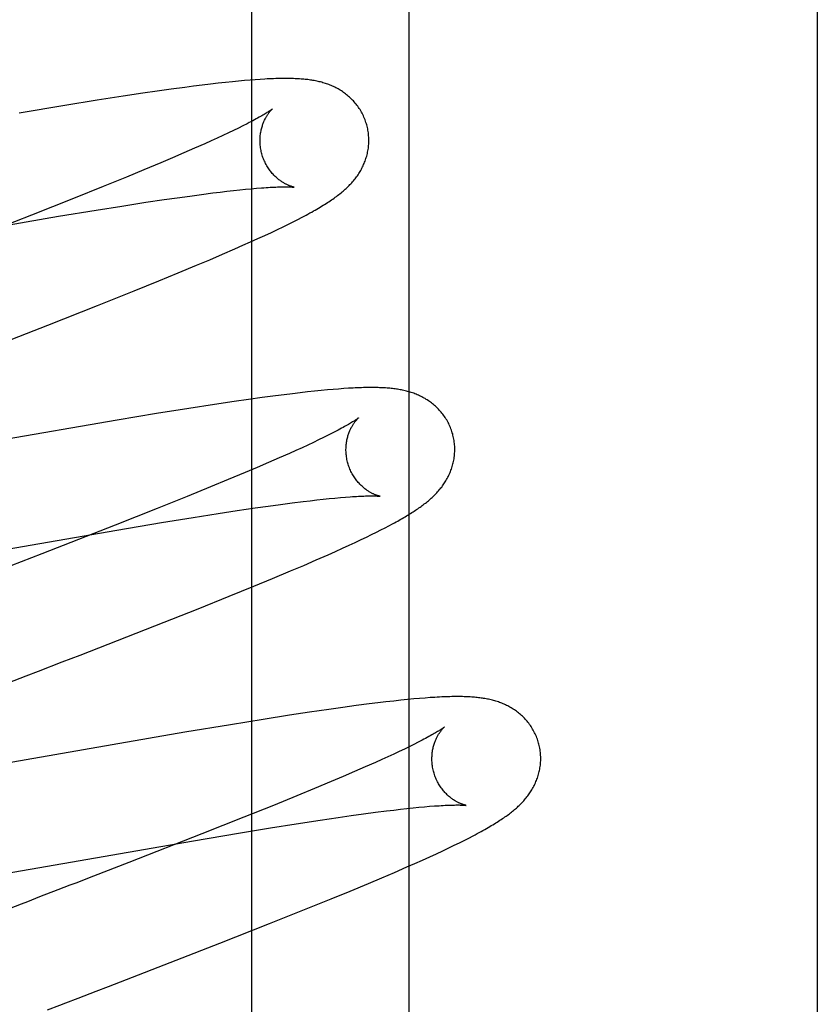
# Model space of a CAD drawing. Header units: inches. Extents: x 0 to 293, y 0 to 190.
# Tile 66 of 104: x 84.577 to 84.724, y 100.803 to 100.984. Entities that reach past the tile are written whole.
import ezdxf

# ---------------------------------------------------------------- set-up
doc = ezdxf.new("R2010")
doc.units = ezdxf.units.IN
doc.header["$LTSCALE"] = 16.12069
doc.header["$MEASUREMENT"] = 0
doc.linetypes.add('HIDDEN', pattern=[0.2, 0.1, -0.1])
doc.layers.add('DEFAULT_2', color=8, linetype='HIDDEN')
doc.layers.add('RIGHT_OR_MAIN_DOOR_ASSEMBLY', color=7, linetype='CONTINUOUS')

msp = doc.modelspace()

# ---------------------------------------------------------------- linework, layer by layer
at = {"layer": 'DEFAULT_2', "color": 8, "linetype": 'HIDDEN'}
for p, q in [((84.64877, 96.89508), (84.64877, 102.39559)), ((84.61743, 100.97255), (84.61627, 100.97244)), ((84.61852, 100.97265), (84.61743, 100.97255)), ((84.61953, 100.97274), (84.61852, 100.97265)), ((84.62049, 100.97281), (84.61953, 100.97274)), ((84.6214, 100.97287), (84.62049, 100.97281)), ((84.60505, 100.97107), (84.60248, 100.9707)), ((84.60752, 100.9714), (84.60505, 100.97107)), ((84.60913, 100.97161), (84.60752, 100.9714)), ((84.61072, 100.97181), (84.60913, 100.97161)), ((84.61225, 100.972), (84.61072, 100.97181)), ((84.61369, 100.97216), (84.61225, 100.972)), ((84.61503, 100.97231), (84.61369, 100.97216)), ((84.61627, 100.97244), (84.61503, 100.97231)), ((84.59143, 100.96903), (84.58546, 100.96806)), ((84.59618, 100.96977), (84.59143, 100.96903)), ((84.59984, 100.97032), (84.59618, 100.96977)), ((84.60248, 100.9707), (84.59984, 100.97032)), ((84.58546, 100.96806), (84.57709, 100.96667)), ((84.61738, 100.96393), (84.61649, 100.9635)), ((84.61821, 100.96434), (84.61738, 100.96393)), ((84.61898, 100.96473), (84.61821, 100.96434)), ((84.61348, 100.96208), (84.61237, 100.96157)), ((84.61454, 100.96257), (84.61348, 100.96208)), ((84.61555, 100.96305), (84.61454, 100.96257)), ((84.61649, 100.9635), (84.61555, 100.96305)), ((84.60934, 100.96022), (84.60737, 100.95936)), ((84.6112, 100.96104), (84.60934, 100.96022)), ((84.61237, 100.96157), (84.6112, 100.96104)), ((84.60529, 100.95846), (84.60311, 100.95754)), ((84.60737, 100.95936), (84.60529, 100.95846)), ((84.60311, 100.95754), (84.60003, 100.95625)), ((84.59679, 100.95491), (84.59251, 100.95317)), ((84.60003, 100.95625), (84.59679, 100.95491)), ((84.59251, 100.95317), (84.58707, 100.95098)), ((84.61763, 100.95257), (84.61871, 100.95268)), ((84.61871, 100.95268), (84.61974, 100.95278)), ((84.61974, 100.95278), (84.62071, 100.95286)), ((84.58707, 100.95098), (84.57935, 100.94792)), ((84.60375, 100.95078), (84.60615, 100.95112)), ((84.60615, 100.95112), (84.60845, 100.95144)), ((84.60845, 100.95144), (84.61063, 100.95173)), ((84.61063, 100.95173), (84.6127, 100.952)), ((84.6127, 100.952), (84.61402, 100.95216)), ((84.61402, 100.95216), (84.61528, 100.95231)), ((84.61528, 100.95231), (84.61648, 100.95245)), ((84.61648, 100.95245), (84.61763, 100.95257)), ((84.59127, 100.94884), (84.59595, 100.94959)), ((84.59595, 100.94959), (84.60039, 100.95028)), ((84.60039, 100.95028), (84.60375, 100.95078)), ((84.57935, 100.94792), (84.56592, 100.94268)), ((84.57487, 100.94611), (84.58434, 100.94771)), ((84.58434, 100.94771), (84.59127, 100.94884)), ((84.6283, 100.94714), (84.62908, 100.94755)), ((84.62456, 100.94529), (84.6256, 100.94579)), ((84.6256, 100.94579), (84.62657, 100.94627)), ((84.62657, 100.94627), (84.62746, 100.94671)), ((84.62746, 100.94671), (84.6283, 100.94714)), ((84.61962, 100.943), (84.62096, 100.94361)), ((84.62096, 100.94361), (84.62224, 100.9442)), ((84.62224, 100.9442), (84.62344, 100.94476)), ((84.62344, 100.94476), (84.62456, 100.94529)), ((84.61675, 100.94173), (84.61821, 100.94238)), ((84.61821, 100.94238), (84.61962, 100.943)), ((84.61211, 100.93973), (84.61447, 100.94074)), ((84.61447, 100.94074), (84.61675, 100.94173)), ((84.6063, 100.9373), (84.60967, 100.93871)), ((84.60967, 100.93871), (84.61211, 100.93973)), ((84.60279, 100.93586), (84.6063, 100.9373)), ((84.59822, 100.93401), (84.60279, 100.93586)), ((84.59149, 100.93132), (84.59822, 100.93401)), ((84.58238, 100.92773), (84.59149, 100.93132)), ((84.56519, 100.92105), (84.58238, 100.92773)), ((84.62423, 100.91473), (84.62175, 100.9144)), ((84.62581, 100.91493), (84.62423, 100.91473)), ((84.62732, 100.91512), (84.62581, 100.91493)), ((84.62876, 100.91529), (84.62732, 100.91512)), ((84.63011, 100.91544), (84.62876, 100.91529)), ((84.63139, 100.91558), (84.63011, 100.91544)), ((84.6326, 100.9157), (84.63139, 100.91558)), ((84.63373, 100.91581), (84.6326, 100.9157)), ((84.63479, 100.9159), (84.63373, 100.91581)), ((84.63578, 100.91598), (84.63479, 100.9159)), ((84.63673, 100.91605), (84.63578, 100.91598)), ((84.61297, 100.91313), (84.60826, 100.9124)), ((84.61659, 100.91367), (84.61297, 100.91313)), ((84.61921, 100.91405), (84.61659, 100.91367)), ((84.62175, 100.9144), (84.61921, 100.91405)), ((84.60233, 100.91145), (84.59509, 100.91025)), ((84.60826, 100.9124), (84.60233, 100.91145)), ((84.59509, 100.91025), (84.5352, 100.89987)), ((84.63386, 100.90748), (84.63302, 100.90706)), ((84.63464, 100.90787), (84.63386, 100.90748)), ((84.63014, 100.90569), (84.62907, 100.9052)), ((84.63116, 100.90617), (84.63014, 100.90569)), ((84.63212, 100.90663), (84.63116, 100.90617)), ((84.63302, 100.90706), (84.63212, 100.90663)), ((84.62676, 100.90415), (84.62489, 100.90332)), ((84.62794, 100.90468), (84.62676, 100.90415)), ((84.62907, 100.9052), (84.62794, 100.90468)), ((84.6229, 100.90246), (84.62081, 100.90156)), ((84.62489, 100.90332), (84.6229, 100.90246)), ((84.61861, 100.90062), (84.61551, 100.89933)), ((84.62081, 100.90156), (84.61861, 100.90062)), ((84.61551, 100.89933), (84.61225, 100.89798)), ((84.61225, 100.89798), (84.60794, 100.89623)), ((84.60794, 100.89623), (84.60247, 100.89404)), ((84.62283, 100.89446), (84.62509, 100.89477)), ((84.62509, 100.89477), (84.62724, 100.89505)), ((84.62724, 100.89505), (84.62926, 100.8953)), ((84.62926, 100.8953), (84.63055, 100.89546)), ((84.63055, 100.89546), (84.63178, 100.8956)), ((84.63178, 100.8956), (84.63295, 100.89573)), ((84.63295, 100.89573), (84.63407, 100.89584)), ((84.63407, 100.89584), (84.63512, 100.89595)), ((84.63512, 100.89595), (84.63612, 100.89604)), ((84.63612, 100.89604), (84.63705, 100.89611)), ((84.60247, 100.89404), (84.59473, 100.89097)), ((84.60906, 100.89238), (84.61365, 100.8931)), ((84.61365, 100.8931), (84.61715, 100.89363)), ((84.61715, 100.89363), (84.62046, 100.89412)), ((84.62046, 100.89412), (84.62283, 100.89446)), ((84.59502, 100.89006), (84.60324, 100.89143)), ((84.60324, 100.89143), (84.60906, 100.89238)), ((84.64505, 100.89085), (84.64572, 100.89121)), ((84.53248, 100.87922), (84.59502, 100.89006)), ((84.59473, 100.89097), (84.58125, 100.88571)), ((84.64187, 100.88924), (84.64275, 100.88967)), ((84.64275, 100.88967), (84.64357, 100.89008)), ((84.64357, 100.89008), (84.64433, 100.89048)), ((84.64433, 100.89048), (84.64505, 100.89085)), ((84.63773, 100.88727), (84.63887, 100.8878)), ((84.63887, 100.8878), (84.63994, 100.8883)), ((84.63994, 100.8883), (84.64094, 100.88878)), ((84.64094, 100.88878), (84.64187, 100.88924)), ((84.63387, 100.88553), (84.63523, 100.88614)), ((84.63523, 100.88614), (84.63652, 100.88672)), ((84.63652, 100.88672), (84.63773, 100.88727)), ((84.58125, 100.88571), (84.57365, 100.88276)), ((84.62938, 100.88358), (84.6317, 100.88458)), ((84.6317, 100.88458), (84.63387, 100.88553)), ((84.62365, 100.88115), (84.62697, 100.88255)), ((84.62697, 100.88255), (84.62938, 100.88358)), ((84.62019, 100.87973), (84.62365, 100.88115)), ((84.61567, 100.87789), (84.62019, 100.87973)), ((84.60999, 100.87561), (84.61567, 100.87789)), ((84.60202, 100.87245), (84.60999, 100.87561)), ((84.5883, 100.86709), (84.60202, 100.87245)), ((84.58062, 100.86412), (84.58502, 100.86582)), ((84.58502, 100.86582), (84.5883, 100.86709)), ((84.57506, 100.86197), (84.57729, 100.86283)), ((84.64592, 100.85865), (84.6445, 100.85849)), ((84.64725, 100.85879), (84.64592, 100.85865)), ((84.64847, 100.85892), (84.64725, 100.85879)), ((84.64962, 100.85903), (84.64847, 100.85892)), ((84.65068, 100.85912), (84.64962, 100.85903)), ((84.65168, 100.8592), (84.65068, 100.85912)), ((84.65262, 100.85927), (84.65168, 100.8592)), ((84.63399, 100.85711), (84.63044, 100.85659)), ((84.63655, 100.85747), (84.63399, 100.85711)), ((84.63903, 100.85781), (84.63655, 100.85747)), ((84.64143, 100.85812), (84.63903, 100.85781)), ((84.64299, 100.85831), (84.64143, 100.85812)), ((84.6445, 100.85849), (84.64299, 100.85831)), ((84.62195, 100.85528), (84.61593, 100.8543)), ((84.62675, 100.85603), (84.62195, 100.85528)), ((84.63044, 100.85659), (84.62675, 100.85603)), ((84.61593, 100.8543), (84.60752, 100.8529)), ((84.60752, 100.8529), (84.5942, 100.85061)), ((84.5942, 100.85061), (84.55908, 100.84448)), ((84.64789, 100.84983), (84.64694, 100.84937)), ((84.64879, 100.85026), (84.64789, 100.84983)), ((84.64963, 100.85068), (84.64879, 100.85026)), ((84.65041, 100.85107), (84.64963, 100.85068)), ((84.64373, 100.84789), (84.64256, 100.84736)), ((84.64486, 100.8484), (84.64373, 100.84789)), ((84.64592, 100.8489), (84.64486, 100.8484)), ((84.64694, 100.84937), (84.64592, 100.8489)), ((84.64069, 100.84654), (84.63871, 100.84567)), ((84.64256, 100.84736), (84.64069, 100.84654)), ((84.63663, 100.84478), (84.63444, 100.84385)), ((84.63871, 100.84567), (84.63663, 100.84478)), ((84.63136, 100.84256), (84.62811, 100.84122)), ((84.63444, 100.84385), (84.63136, 100.84256)), ((84.62811, 100.84122), (84.62382, 100.83948)), ((84.62382, 100.83948), (84.61838, 100.83729)), ((84.64592, 100.83862), (84.64716, 100.83876)), ((84.64716, 100.83876), (84.64835, 100.8389)), ((84.64835, 100.8389), (84.64949, 100.83902)), ((84.64949, 100.83902), (84.65056, 100.83912)), ((84.65056, 100.83912), (84.65157, 100.83922)), ((84.65157, 100.83922), (84.65253, 100.8393)), ((84.61838, 100.83729), (84.61067, 100.83424)), ((84.63239, 100.83676), (84.63573, 100.83725)), ((84.63573, 100.83725), (84.63812, 100.83759)), ((84.63812, 100.83759), (84.64039, 100.83791)), ((84.64039, 100.83791), (84.64256, 100.8382)), ((84.64256, 100.8382), (84.64461, 100.83846)), ((84.64461, 100.83846), (84.64592, 100.83862)), ((84.61741, 100.83437), (84.62331, 100.83534)), ((84.62331, 100.83534), (84.62797, 100.83608)), ((84.62797, 100.83608), (84.63239, 100.83676)), ((84.61067, 100.83424), (84.59725, 100.829)), ((84.60911, 100.83298), (84.61741, 100.83437)), ((84.65889, 100.83305), (84.65973, 100.83348)), ((84.65973, 100.83348), (84.66052, 100.83389)), ((84.54651, 100.82213), (84.60911, 100.83298)), ((84.65494, 100.83114), (84.65603, 100.83165)), ((84.65603, 100.83165), (84.65704, 100.83214)), ((84.65704, 100.83214), (84.658, 100.83261)), ((84.658, 100.83261), (84.65889, 100.83305)), ((84.65122, 100.82943), (84.65254, 100.83003)), ((84.65254, 100.83003), (84.65378, 100.8306)), ((84.65378, 100.8306), (84.65494, 100.83114)), ((84.59725, 100.829), (84.59077, 100.82649)), ((84.64608, 100.82717), (84.64835, 100.82816)), ((84.64835, 100.82816), (84.64982, 100.82881)), ((84.64982, 100.82881), (84.65122, 100.82943)), ((84.6413, 100.82514), (84.64373, 100.82617)), ((84.64373, 100.82617), (84.64608, 100.82717)), ((84.58638, 100.82479), (84.58417, 100.82393)), ((84.63792, 100.82374), (84.6413, 100.82514)), ((84.58084, 100.82264), (84.5786, 100.82178)), ((84.58417, 100.82393), (84.58084, 100.82264)), ((84.63441, 100.82229), (84.63792, 100.82374)), ((84.62984, 100.82044), (84.63441, 100.82229)), ((84.62311, 100.81775), (84.62984, 100.82044)), ((84.614, 100.81416), (84.62311, 100.81775)), ((84.5968, 100.80748), (84.614, 100.81416)), ((84.59126, 100.80534), (84.59349, 100.8062)), ((84.58792, 100.80404), (84.59126, 100.80534)), ((84.58568, 100.80318), (84.58792, 100.80404))]:
    msp.add_line(p, q, dxfattribs=at)
for points in [[(84.64096, 100.96451), (84.6409, 100.96473), (84.64083, 100.96497), (84.64074, 100.96522), (84.64065, 100.96546), (84.64056, 100.9657), (84.64046, 100.96594), (84.64035, 100.96618), (84.64024, 100.96641), (84.64012, 100.96664), (84.64, 100.96687), (84.63987, 100.96709), (84.63973, 100.96731), (84.6396, 100.96752), (84.63945, 100.96773), (84.63931, 100.96794), (84.63916, 100.96814), (84.639, 100.96834), (84.63884, 100.96853), (84.63868, 100.96872), (84.63851, 100.9689), (84.63835, 100.96908), (84.63817, 100.96926), (84.638, 100.96943), (84.63782, 100.96959), (84.63764, 100.96975), (84.63746, 100.96991), (84.63727, 100.97006), (84.63709, 100.9702), (84.6369, 100.97035), (84.63671, 100.97048), (84.63651, 100.97062), (84.63631, 100.97075), (84.63611, 100.97087), (84.63591, 100.97099), (84.6357, 100.97111), (84.6355, 100.97123), (84.63529, 100.97133), (84.63508, 100.97144), (84.63487, 100.97154), (84.63466, 100.97163), (84.63445, 100.97172), (84.63424, 100.97181), (84.63402, 100.9719), (84.6338, 100.97198), (84.63358, 100.97205), (84.63336, 100.97213), (84.63314, 100.9722), (84.63291, 100.97226), (84.63269, 100.97233), (84.63246, 100.97239), (84.63224, 100.97244), (84.63201, 100.9725), (84.63178, 100.97255), (84.63155, 100.97259), (84.63132, 100.97264), (84.63109, 100.97268), (84.63085, 100.97272), (84.63062, 100.97275), (84.63038, 100.97279), (84.63014, 100.97282), (84.6299, 100.97285), (84.62966, 100.97287), (84.62941, 100.9729), (84.62915, 100.97292), (84.6289, 100.97294), (84.62864, 100.97296), (84.62837, 100.97298), (84.62809, 100.97299), (84.62781, 100.973), (84.62753, 100.97302), (84.62723, 100.97302), (84.62693, 100.97303), (84.62662, 100.97304), (84.62631, 100.97304), (84.62598, 100.97304), (84.62565, 100.97304), (84.62531, 100.97303), (84.62496, 100.97303), (84.6246, 100.97302), (84.62424, 100.97301), (84.62386, 100.973), (84.62348, 100.97298), (84.62308, 100.97297), (84.62268, 100.97295), (84.62226, 100.97292), (84.6214, 100.97287)], [(84.62364, 100.96745), (84.62364, 100.96744), (84.62362, 100.96743), (84.62359, 100.96741), (84.62356, 100.96739), (84.62352, 100.96735), (84.62347, 100.96732), (84.6234, 100.96727), (84.62333, 100.96722), (84.62325, 100.96716), (84.62315, 100.96709), (84.62304, 100.96702), (84.62292, 100.96694), (84.62278, 100.96686), (84.62263, 100.96676), (84.62247, 100.96666), (84.62229, 100.96655), (84.6221, 100.96644), (84.62189, 100.96631), (84.62167, 100.96619), (84.62143, 100.96605), (84.62118, 100.96591), (84.62091, 100.96576), (84.62063, 100.9656), (84.62033, 100.96544), (84.62002, 100.96527), (84.61969, 100.9651), (84.61934, 100.96492), (84.61898, 100.96473)], [(84.6217, 100.95916), (84.62164, 100.95935), (84.62159, 100.95959), (84.62154, 100.95982), (84.62149, 100.96006), (84.62146, 100.96029), (84.62143, 100.96053), (84.6214, 100.96076), (84.62138, 100.96099), (84.62137, 100.96123), (84.62136, 100.96146), (84.62136, 100.96169), (84.62137, 100.96191), (84.62138, 100.96214), (84.62139, 100.96236), (84.62141, 100.96257), (84.62144, 100.96278), (84.62147, 100.96299), (84.6215, 100.9632), (84.62154, 100.9634), (84.62158, 100.96359), (84.62163, 100.96378), (84.62167, 100.96397), (84.62172, 100.96415), (84.62178, 100.96432), (84.62183, 100.96449), (84.62189, 100.96465), (84.62195, 100.96481), (84.62201, 100.96497), (84.62207, 100.96512), (84.62214, 100.96526), (84.6222, 100.9654), (84.62227, 100.96554), (84.62233, 100.96567), (84.6224, 100.96579), (84.62247, 100.96591), (84.62253, 100.96603), (84.6226, 100.96614), (84.62266, 100.96624), (84.62273, 100.96634), (84.62279, 100.96644), (84.62286, 100.96653), (84.62292, 100.96662), (84.62298, 100.96671), (84.62304, 100.96679), (84.6231, 100.96686), (84.62316, 100.96694), (84.62322, 100.967), (84.62327, 100.96707), (84.62332, 100.96713), (84.62337, 100.96718), (84.62342, 100.96723), (84.62346, 100.96727), (84.6235, 100.96731), (84.62354, 100.96735), (84.62357, 100.96738), (84.62359, 100.9674), (84.62361, 100.96742), (84.62363, 100.96744), (84.62364, 100.96745), (84.62365, 100.96745)], [(84.62908, 100.94755), (84.62946, 100.94775), (84.62982, 100.94794), (84.63017, 100.94813), (84.63052, 100.94832), (84.63085, 100.9485), (84.63117, 100.94869), (84.63149, 100.94886), (84.63179, 100.94904), (84.63209, 100.94922), (84.63238, 100.94939), (84.63267, 100.94956), (84.63295, 100.94973), (84.63322, 100.9499), (84.63348, 100.95006), (84.63374, 100.95023), (84.63399, 100.95039), (84.63424, 100.95056), (84.63448, 100.95072), (84.63472, 100.95088), (84.63495, 100.95105), (84.63518, 100.95121), (84.6354, 100.95137), (84.63562, 100.95153), (84.63583, 100.9517), (84.63604, 100.95186), (84.63624, 100.95202), (84.63644, 100.95219), (84.63664, 100.95235), (84.63683, 100.95252), (84.63701, 100.95268), (84.6372, 100.95285), (84.63738, 100.95302), (84.63755, 100.95319), (84.63772, 100.95336), (84.63789, 100.95353), (84.63805, 100.9537), (84.63822, 100.95388), (84.63837, 100.95406), (84.63853, 100.95424), (84.63868, 100.95442), (84.63882, 100.9546), (84.63897, 100.95479), (84.6391, 100.95497), (84.63924, 100.95516), (84.63937, 100.95535), (84.6395, 100.95555), (84.63962, 100.95574), (84.63975, 100.95594), (84.63987, 100.95615), (84.63998, 100.95636), (84.64009, 100.95656), (84.6402, 100.95678), (84.6403, 100.95699), (84.6404, 100.95721), (84.64049, 100.95742), (84.64058, 100.95764), (84.64067, 100.95786), (84.64075, 100.95809), (84.64082, 100.95831), (84.64089, 100.95854), (84.64096, 100.95878), (84.64102, 100.95901), (84.64108, 100.95925), (84.64113, 100.95949), (84.64118, 100.95973), (84.64122, 100.95998), (84.64126, 100.96023), (84.64129, 100.96048), (84.64131, 100.96073), (84.64133, 100.96098), (84.64135, 100.96123), (84.64135, 100.96149), (84.64135, 100.96175), (84.64135, 100.962), (84.64134, 100.96226), (84.64132, 100.96252), (84.6413, 100.96277), (84.64127, 100.96303), (84.64123, 100.96329), (84.64119, 100.96354), (84.64114, 100.9638), (84.64108, 100.96405), (84.64102, 100.9643), (84.64096, 100.96451)], [(84.62764, 100.95306), (84.62765, 100.95306), (84.62764, 100.95306), (84.62763, 100.95306), (84.62761, 100.95307), (84.62758, 100.95307), (84.62754, 100.95308), (84.6275, 100.95309), (84.62745, 100.9531), (84.6274, 100.95312), (84.62734, 100.95313), (84.62727, 100.95315), (84.6272, 100.95317), (84.62713, 100.95319), (84.62705, 100.95322), (84.62697, 100.95325), (84.62688, 100.95328), (84.62679, 100.95332), (84.6267, 100.95335), (84.6266, 100.95339), (84.6265, 100.95344), (84.6264, 100.95348), (84.62629, 100.95353), (84.62618, 100.95359), (84.62607, 100.95364), (84.62596, 100.9537), (84.62584, 100.95377), (84.62573, 100.95384), (84.62561, 100.95391), (84.62548, 100.95399), (84.62536, 100.95407), (84.62523, 100.95415), (84.6251, 100.95424), (84.62497, 100.95434), (84.62484, 100.95444), (84.6247, 100.95455), (84.62457, 100.95466), (84.62443, 100.95477), (84.6243, 100.9549), (84.62416, 100.95502), (84.62402, 100.95516), (84.62389, 100.9553), (84.62375, 100.95544), (84.62361, 100.9556), (84.62348, 100.95575), (84.62335, 100.95592), (84.62321, 100.95609), (84.62308, 100.95626), (84.62296, 100.95644), (84.62283, 100.95663), (84.62271, 100.95682), (84.6226, 100.95701), (84.62248, 100.95721), (84.62238, 100.95742), (84.62227, 100.95763), (84.62217, 100.95784), (84.62208, 100.95806), (84.62199, 100.95828), (84.6219, 100.9585), (84.62183, 100.95873), (84.62175, 100.95896), (84.6217, 100.95916)], [(84.62071, 100.95286), (84.62162, 100.95293), (84.62205, 100.95296), (84.62246, 100.95299), (84.62286, 100.95302), (84.62324, 100.95304), (84.6236, 100.95306), (84.62395, 100.95308), (84.62428, 100.95309), (84.62459, 100.9531), (84.62489, 100.95311), (84.62517, 100.95312), (84.62544, 100.95313), (84.62569, 100.95313), (84.62592, 100.95313), (84.62613, 100.95313), (84.62633, 100.95313), (84.62651, 100.95313), (84.62668, 100.95312), (84.62683, 100.95312), (84.62696, 100.95311), (84.62708, 100.95311), (84.62719, 100.9531), (84.62729, 100.95309), (84.62737, 100.95309), (84.62744, 100.95308), (84.6275, 100.95307), (84.62755, 100.95307), (84.62759, 100.95307), (84.62762, 100.95306), (84.62764, 100.95306), (84.62764, 100.95306)], [(84.65676, 100.90772), (84.65669, 100.90794), (84.65662, 100.90818), (84.65653, 100.90843), (84.65644, 100.90867), (84.65635, 100.90891), (84.65625, 100.90915), (84.65614, 100.90939), (84.65603, 100.90962), (84.65591, 100.90985), (84.65579, 100.91008), (84.65566, 100.9103), (84.65552, 100.91052), (84.65539, 100.91073), (84.65524, 100.91094), (84.6551, 100.91115), (84.65495, 100.91135), (84.65479, 100.91155), (84.65463, 100.91174), (84.65447, 100.91193), (84.6543, 100.91212), (84.65413, 100.91229), (84.65396, 100.91247), (84.65379, 100.91264), (84.65361, 100.9128), (84.65343, 100.91296), (84.65325, 100.91312), (84.65306, 100.91327), (84.65288, 100.91342), (84.65269, 100.91356), (84.65249, 100.9137), (84.6523, 100.91383), (84.6521, 100.91396), (84.6519, 100.91408), (84.6517, 100.91421), (84.65149, 100.91432), (84.65128, 100.91444), (84.65108, 100.91454), (84.65087, 100.91465), (84.65066, 100.91475), (84.65045, 100.91484), (84.65024, 100.91493), (84.65002, 100.91502), (84.64981, 100.91511), (84.64959, 100.91519), (84.64937, 100.91526), (84.64915, 100.91534), (84.64892, 100.91541), (84.6487, 100.91547), (84.64847, 100.91554), (84.64825, 100.9156), (84.64802, 100.91565), (84.64779, 100.91571), (84.64756, 100.91576), (84.64734, 100.9158), (84.64711, 100.91585), (84.64688, 100.91589), (84.64664, 100.91593), (84.64641, 100.91596), (84.64617, 100.916), (84.64594, 100.91603), (84.6457, 100.91606), (84.64545, 100.91608), (84.64521, 100.91611), (84.64496, 100.91613), (84.6447, 100.91615), (84.64444, 100.91617), (84.64417, 100.91618), (84.6439, 100.9162), (84.64362, 100.91621), (84.64333, 100.91622), (84.64304, 100.91623), (84.64274, 100.91624), (84.64243, 100.91624), (84.64211, 100.91625), (84.64179, 100.91625), (84.64145, 100.91625), (84.64111, 100.91624), (84.64076, 100.91624), (84.6404, 100.91623), (84.64003, 100.91622), (84.63966, 100.91621), (84.63927, 100.91619), (84.63887, 100.91617), (84.63846, 100.91615), (84.63805, 100.91613), (84.63762, 100.91611), (84.63673, 100.91605)], [(84.63944, 100.91066), (84.63943, 100.91065), (84.63941, 100.91064), (84.63939, 100.91062), (84.63936, 100.9106), (84.63932, 100.91057), (84.63927, 100.91054), (84.63921, 100.91049), (84.63915, 100.91044), (84.63907, 100.91039), (84.63898, 100.91033), (84.63887, 100.91026), (84.63876, 100.91018), (84.63863, 100.9101), (84.63849, 100.91001), (84.63834, 100.90992), (84.63818, 100.90982), (84.638, 100.90971), (84.6378, 100.90959), (84.63759, 100.90947), (84.63737, 100.90934), (84.63713, 100.90921), (84.63688, 100.90906), (84.63661, 100.90891), (84.63632, 100.90876), (84.63601, 100.90859), (84.63569, 100.90842), (84.63536, 100.90824), (84.635, 100.90806), (84.63464, 100.90787)], [(84.63749, 100.90237), (84.63743, 100.90256), (84.63738, 100.9028), (84.63733, 100.90303), (84.63728, 100.90327), (84.63725, 100.9035), (84.63722, 100.90374), (84.63719, 100.90397), (84.63717, 100.90421), (84.63716, 100.90444), (84.63715, 100.90467), (84.63715, 100.90489), (84.63716, 100.90512), (84.63717, 100.90534), (84.63718, 100.90556), (84.6372, 100.90578), (84.63723, 100.90599), (84.63726, 100.9062), (84.63729, 100.90641), (84.63733, 100.90661), (84.63737, 100.90681), (84.63742, 100.907), (84.63747, 100.90718), (84.63752, 100.90736), (84.63757, 100.90754), (84.63763, 100.90771), (84.63768, 100.90787), (84.63774, 100.90803), (84.63781, 100.90818), (84.63787, 100.90833), (84.63793, 100.90848), (84.638, 100.90862), (84.63806, 100.90875), (84.63813, 100.90888), (84.6382, 100.90901), (84.63826, 100.90913), (84.63833, 100.90924), (84.63839, 100.90935), (84.63846, 100.90946), (84.63852, 100.90956), (84.63859, 100.90966), (84.63865, 100.90975), (84.63872, 100.90984), (84.63878, 100.90992), (84.63884, 100.91), (84.6389, 100.91008), (84.63896, 100.91015), (84.63901, 100.91022), (84.63907, 100.91028), (84.63912, 100.91034), (84.63917, 100.91039), (84.63921, 100.91044), (84.63925, 100.91048), (84.63929, 100.91052), (84.63933, 100.91056), (84.63936, 100.91059), (84.63938, 100.91061), (84.6394, 100.91063), (84.63942, 100.91065), (84.63943, 100.91066), (84.63944, 100.91066)], [(84.64572, 100.89121), (84.64604, 100.89138), (84.64635, 100.89155), (84.64665, 100.89172), (84.64694, 100.89188), (84.64723, 100.89205), (84.6475, 100.8922), (84.64777, 100.89236), (84.64803, 100.89251), (84.64829, 100.89267), (84.64854, 100.89282), (84.64878, 100.89297), (84.64902, 100.89311), (84.64925, 100.89326), (84.64948, 100.89341), (84.64971, 100.89355), (84.64993, 100.8937), (84.65014, 100.89384), (84.65035, 100.89398), (84.65056, 100.89413), (84.65077, 100.89427), (84.65097, 100.89442), (84.65117, 100.89456), (84.65136, 100.89471), (84.65155, 100.89485), (84.65174, 100.895), (84.65193, 100.89515), (84.65211, 100.8953), (84.6523, 100.89545), (84.65247, 100.8956), (84.65265, 100.89576), (84.65283, 100.89591), (84.653, 100.89607), (84.65317, 100.89623), (84.65334, 100.8964), (84.65351, 100.89656), (84.65367, 100.89673), (84.65383, 100.8969), (84.65399, 100.89707), (84.65415, 100.89725), (84.6543, 100.89743), (84.65445, 100.89761), (84.6546, 100.89779), (84.65474, 100.89797), (84.65488, 100.89816), (84.65501, 100.89835), (84.65515, 100.89854), (84.65527, 100.89873), (84.6554, 100.89893), (84.65552, 100.89913), (84.65564, 100.89933), (84.65576, 100.89954), (84.65587, 100.89975), (84.65598, 100.89996), (84.65608, 100.90017), (84.65618, 100.90039), (84.65627, 100.90061), (84.65636, 100.90083), (84.65645, 100.90105), (84.65653, 100.90127), (84.65661, 100.9015), (84.65668, 100.90173), (84.65675, 100.90196), (84.65681, 100.9022), (84.65687, 100.90244), (84.65692, 100.90268), (84.65697, 100.90293), (84.65701, 100.90317), (84.65705, 100.90342), (84.65708, 100.90367), (84.6571, 100.90392), (84.65712, 100.90418), (84.65714, 100.90443), (84.65714, 100.90469), (84.65714, 100.90494), (84.65714, 100.9052), (84.65713, 100.90546), (84.65711, 100.90572), (84.65709, 100.90598), (84.65706, 100.90623), (84.65702, 100.90649), (84.65698, 100.90675), (84.65693, 100.907), (84.65687, 100.90726), (84.65681, 100.90751), (84.65676, 100.90772)], [(84.64343, 100.89627), (84.64344, 100.89627), (84.64343, 100.89627), (84.64342, 100.89627), (84.6434, 100.89627), (84.64337, 100.89628), (84.64334, 100.89629), (84.64329, 100.8963), (84.64325, 100.89631), (84.64319, 100.89632), (84.64313, 100.89634), (84.64307, 100.89636), (84.643, 100.89638), (84.64293, 100.8964), (84.64285, 100.89643), (84.64277, 100.89646), (84.64268, 100.89649), (84.64259, 100.89652), (84.6425, 100.89656), (84.6424, 100.8966), (84.6423, 100.89664), (84.6422, 100.89669), (84.64209, 100.89674), (84.64199, 100.89679), (84.64187, 100.89685), (84.64176, 100.89691), (84.64164, 100.89697), (84.64153, 100.89704), (84.64141, 100.89711), (84.64128, 100.89719), (84.64116, 100.89727), (84.64103, 100.89736), (84.6409, 100.89745), (84.64077, 100.89754), (84.64064, 100.89764), (84.6405, 100.89775), (84.64037, 100.89786), (84.64023, 100.89798), (84.6401, 100.8981), (84.63996, 100.89823), (84.63982, 100.89836), (84.63968, 100.8985), (84.63955, 100.89865), (84.63941, 100.8988), (84.63928, 100.89896), (84.63914, 100.89912), (84.63901, 100.89929), (84.63888, 100.89946), (84.63875, 100.89965), (84.63863, 100.89983), (84.63851, 100.90002), (84.63839, 100.90022), (84.63828, 100.90042), (84.63817, 100.90062), (84.63806, 100.90083), (84.63796, 100.90105), (84.63787, 100.90126), (84.63778, 100.90148), (84.6377, 100.90171), (84.63762, 100.90193), (84.63754, 100.90216), (84.63749, 100.90237)], [(84.63705, 100.89611), (84.63792, 100.89618), (84.63833, 100.89621), (84.63873, 100.89623), (84.63911, 100.89625), (84.63947, 100.89627), (84.63981, 100.89629), (84.64014, 100.8963), (84.64045, 100.89631), (84.64074, 100.89632), (84.64101, 100.89633), (84.64127, 100.89634), (84.6415, 100.89634), (84.64173, 100.89634), (84.64193, 100.89634), (84.64213, 100.89634), (84.6423, 100.89633), (84.64246, 100.89633), (84.64261, 100.89633), (84.64275, 100.89632), (84.64287, 100.89631), (84.64298, 100.89631), (84.64308, 100.8963), (84.64316, 100.8963), (84.64323, 100.89629), (84.64329, 100.89628), (84.64334, 100.89628), (84.64338, 100.89627), (84.64341, 100.89627), (84.64343, 100.89627), (84.64343, 100.89627)], [(84.57729, 100.86283), (84.5784, 100.86326), (84.58062, 100.86412)], [(84.67255, 100.85093), (84.67248, 100.85114), (84.67241, 100.85139), (84.67232, 100.85164), (84.67223, 100.85188), (84.67214, 100.85212), (84.67204, 100.85236), (84.67193, 100.85259), (84.67182, 100.85283), (84.6717, 100.85306), (84.67158, 100.85328), (84.67145, 100.8535), (84.67132, 100.85372), (84.67118, 100.85394), (84.67104, 100.85415), (84.67089, 100.85436), (84.67074, 100.85456), (84.67058, 100.85475), (84.67043, 100.85495), (84.67026, 100.85514), (84.6701, 100.85532), (84.66993, 100.8555), (84.66976, 100.85567), (84.66958, 100.85584), (84.6694, 100.85601), (84.66922, 100.85617), (84.66904, 100.85632), (84.66886, 100.85647), (84.66867, 100.85662), (84.66848, 100.85676), (84.66829, 100.8569), (84.66809, 100.85703), (84.6679, 100.85716), (84.6677, 100.85729), (84.66749, 100.85741), (84.66729, 100.85753), (84.66708, 100.85764), (84.66688, 100.85775), (84.66667, 100.85785), (84.66646, 100.85795), (84.66625, 100.85805), (84.66604, 100.85814), (84.66582, 100.85823), (84.66561, 100.85831), (84.66539, 100.85839), (84.66517, 100.85847), (84.66495, 100.85854), (84.66472, 100.85861), (84.6645, 100.85868), (84.66428, 100.85874), (84.66405, 100.8588), (84.66382, 100.85886), (84.6636, 100.85891), (84.66337, 100.85896), (84.66314, 100.85901), (84.66291, 100.85905), (84.66268, 100.85909), (84.66245, 100.85913), (84.66221, 100.85917), (84.66198, 100.8592), (84.66174, 100.85923), (84.6615, 100.85926), (84.66126, 100.85929), (84.66101, 100.85931), (84.66076, 100.85934), (84.66051, 100.85936), (84.66025, 100.85938), (84.65999, 100.85939), (84.65971, 100.85941), (84.65944, 100.85942), (84.65915, 100.85943), (84.65886, 100.85944), (84.65856, 100.85945), (84.65825, 100.85945), (84.65794, 100.85946), (84.65762, 100.85946), (84.65729, 100.85946), (84.65695, 100.85945), (84.65661, 100.85945), (84.65625, 100.85944), (84.65589, 100.85943), (84.65552, 100.85942), (84.65513, 100.8594), (84.65474, 100.85939), (84.65434, 100.85937), (84.65393, 100.85935), (84.6535, 100.85932), (84.65262, 100.85927)], [(84.65523, 100.85387), (84.65522, 100.85386), (84.65521, 100.85385), (84.65519, 100.85384), (84.65516, 100.85381), (84.65512, 100.85378), (84.65507, 100.85375), (84.65501, 100.85371), (84.65495, 100.85366), (84.65487, 100.85361), (84.65478, 100.85354), (84.65468, 100.85348), (84.65456, 100.8534), (84.65444, 100.85332), (84.6543, 100.85323), (84.65414, 100.85313), (84.65398, 100.85303), (84.65379, 100.85292), (84.65359, 100.8528), (84.65338, 100.85268), (84.65315, 100.85254), (84.65291, 100.85241), (84.65265, 100.85226), (84.65238, 100.85211), (84.65209, 100.85195), (84.65178, 100.85179), (84.65146, 100.85162), (84.65113, 100.85144), (84.65077, 100.85126), (84.65041, 100.85107)], [(84.65328, 100.84557), (84.65322, 100.84577), (84.65317, 100.84601), (84.65312, 100.84624), (84.65308, 100.84647), (84.65304, 100.84671), (84.65301, 100.84694), (84.65298, 100.84717), (84.65296, 100.84741), (84.65295, 100.84764), (84.65294, 100.84787), (84.65294, 100.84809), (84.65295, 100.84832), (84.65296, 100.84854), (84.65297, 100.84876), (84.65299, 100.84898), (84.65302, 100.84919), (84.65305, 100.8494), (84.65308, 100.8496), (84.65312, 100.8498), (84.65316, 100.85), (84.6532, 100.85019), (84.65325, 100.85038), (84.6533, 100.85056), (84.65336, 100.85073), (84.65341, 100.8509), (84.65347, 100.85106), (84.65353, 100.85122), (84.65359, 100.85138), (84.65365, 100.85153), (84.65372, 100.85167), (84.65378, 100.85181), (84.65385, 100.85195), (84.65391, 100.85208), (84.65398, 100.8522), (84.65404, 100.85232), (84.65411, 100.85244), (84.65418, 100.85255), (84.65424, 100.85265), (84.65431, 100.85275), (84.65437, 100.85285), (84.65443, 100.85294), (84.6545, 100.85303), (84.65456, 100.85312), (84.65462, 100.8532), (84.65468, 100.85327), (84.65474, 100.85335), (84.65479, 100.85341), (84.65485, 100.85348), (84.6549, 100.85354), (84.65495, 100.85359), (84.65499, 100.85364), (84.65504, 100.85369), (84.65508, 100.85373), (84.65511, 100.85376), (84.65514, 100.85379), (84.65517, 100.85382), (84.65519, 100.85384), (84.65521, 100.85385), (84.65522, 100.85387), (84.65523, 100.85387)], [(84.66052, 100.83389), (84.6609, 100.83409), (84.66127, 100.83429), (84.66163, 100.83448), (84.66198, 100.83467), (84.66231, 100.83486), (84.66264, 100.83504), (84.66296, 100.83522), (84.66327, 100.8354), (84.66357, 100.83557), (84.66386, 100.83575), (84.66415, 100.83592), (84.66442, 100.83608), (84.66469, 100.83625), (84.66495, 100.83641), (84.6652, 100.83657), (84.66545, 100.83673), (84.66569, 100.83689), (84.66592, 100.83704), (84.66614, 100.83719), (84.66636, 100.83735), (84.66658, 100.8375), (84.66678, 100.83764), (84.66699, 100.83779), (84.66718, 100.83794), (84.66738, 100.83809), (84.66757, 100.83824), (84.66776, 100.83839), (84.66794, 100.83854), (84.66812, 100.83869), (84.6683, 100.83884), (84.66848, 100.83899), (84.66865, 100.83915), (84.66882, 100.83931), (84.66899, 100.83947), (84.66916, 100.83963), (84.66933, 100.8398), (84.66949, 100.83996), (84.66965, 100.84014), (84.66981, 100.84031), (84.66996, 100.84048), (84.67011, 100.84066), (84.67026, 100.84084), (84.67041, 100.84102), (84.67055, 100.84121), (84.67069, 100.84139), (84.67082, 100.84158), (84.67095, 100.84177), (84.67108, 100.84196), (84.67121, 100.84216), (84.67133, 100.84236), (84.67145, 100.84256), (84.67156, 100.84277), (84.67167, 100.84298), (84.67178, 100.84319), (84.67188, 100.8434), (84.67198, 100.84362), (84.67207, 100.84384), (84.67216, 100.84406), (84.67225, 100.84428), (84.67233, 100.8445), (84.6724, 100.84473), (84.67248, 100.84496), (84.67254, 100.84519), (84.6726, 100.84543), (84.67266, 100.84567), (84.67271, 100.84591), (84.67276, 100.84615), (84.6728, 100.8464), (84.67284, 100.84664), (84.67287, 100.84689), (84.67289, 100.84714), (84.67291, 100.8474), (84.67293, 100.84765), (84.67293, 100.84791), (84.67293, 100.84816), (84.67293, 100.84842), (84.67292, 100.84868), (84.6729, 100.84893), (84.67288, 100.84919), (84.67285, 100.84945), (84.67281, 100.8497), (84.67277, 100.84996), (84.67272, 100.85022), (84.67266, 100.85047), (84.6726, 100.85072), (84.67255, 100.85093)], [(84.65922, 100.83948), (84.65923, 100.83948), (84.65922, 100.83948), (84.65921, 100.83948), (84.65919, 100.83948), (84.65916, 100.83949), (84.65912, 100.8395), (84.65908, 100.83951), (84.65903, 100.83952), (84.65898, 100.83953), (84.65892, 100.83955), (84.65886, 100.83957), (84.65879, 100.83959), (84.65871, 100.83961), (84.65863, 100.83964), (84.65855, 100.83967), (84.65847, 100.8397), (84.65838, 100.83973), (84.65828, 100.83977), (84.65819, 100.83981), (84.65809, 100.83985), (84.65798, 100.8399), (84.65788, 100.83995), (84.65777, 100.84), (84.65766, 100.84006), (84.65754, 100.84012), (84.65743, 100.84018), (84.65731, 100.84025), (84.65719, 100.84033), (84.65707, 100.8404), (84.65694, 100.84048), (84.65681, 100.84057), (84.65668, 100.84066), (84.65655, 100.84076), (84.65642, 100.84086), (84.65629, 100.84096), (84.65615, 100.84107), (84.65602, 100.84119), (84.65588, 100.84131), (84.65574, 100.84144), (84.65561, 100.84157), (84.65547, 100.84171), (84.65533, 100.84186), (84.6552, 100.84201), (84.65506, 100.84217), (84.65493, 100.84233), (84.6548, 100.8425), (84.65467, 100.84268), (84.65454, 100.84286), (84.65442, 100.84304), (84.6543, 100.84323), (84.65418, 100.84343), (84.65407, 100.84363), (84.65396, 100.84383), (84.65385, 100.84404), (84.65375, 100.84426), (84.65366, 100.84447), (84.65357, 100.84469), (84.65349, 100.84492), (84.65341, 100.84514), (84.65334, 100.84537), (84.65328, 100.84557)], [(84.65253, 100.8393), (84.65342, 100.83937), (84.65384, 100.8394), (84.65425, 100.83942), (84.65464, 100.83945), (84.65501, 100.83947), (84.65536, 100.83949), (84.6557, 100.8395), (84.65601, 100.83952), (84.65631, 100.83953), (84.65659, 100.83953), (84.65686, 100.83954), (84.6571, 100.83954), (84.65734, 100.83955), (84.65755, 100.83955), (84.65776, 100.83955), (84.65794, 100.83955), (84.65812, 100.83954), (84.65828, 100.83954), (84.65842, 100.83953), (84.65856, 100.83953), (84.65868, 100.83952), (84.65878, 100.83952), (84.65888, 100.83951), (84.65896, 100.8395), (84.65903, 100.8395), (84.65909, 100.83949), (84.65914, 100.83949), (84.65917, 100.83948), (84.6592, 100.83948), (84.65922, 100.83948), (84.65922, 100.83948)], [(84.59077, 100.82649), (84.58748, 100.82521), (84.58638, 100.82479)], [(84.5786, 100.82178), (84.57749, 100.82135), (84.57525, 100.82048)], [(84.59349, 100.8062), (84.59459, 100.80662), (84.5968, 100.80748)], [(84.58232, 100.80188), (84.58456, 100.80275), (84.58568, 100.80318)]]:
    msp.add_lwpolyline(points, dxfattribs=at)
at = {"layer": 'RIGHT_OR_MAIN_DOOR_ASSEMBLY', "color": 8, "linetype": 'HIDDEN'}
msp.add_line((84.72377, 108.26726), (84.72377, 91.45726), dxfattribs=at)
at = {"layer": 'RIGHT_OR_MAIN_DOOR_ASSEMBLY', "color": 3, "linetype": 'Continuous'}
msp.add_line((84.61977, 108.11226), (84.61977, 91.61226), dxfattribs=at)

doc.saveas('drawing.dxf')
